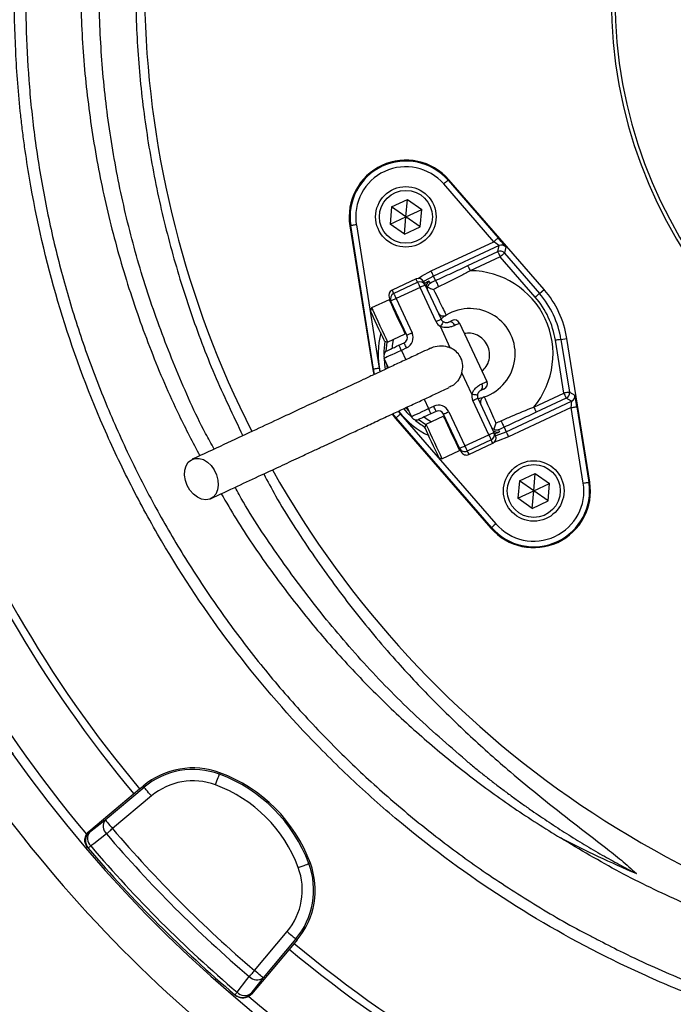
# Model space of a CAD drawing. Header units: millimetres. Extents: x 2125 to 4263, y 2449 to 4685.
# Tile 6 of 19: x 2612 to 2958, y 3217 to 3738. Entities that reach past the tile are written whole.
import ezdxf

# ---------------------------------------------------------------- set-up
doc = ezdxf.new("R2010")
doc.units = ezdxf.units.MM
doc.header["$LTSCALE"] = 2

msp = doc.modelspace()

# ---------------------------------------------------------------- linework, layer by layer
at = {"color": 7, "linetype": 'Continuous', "lineweight": 25}
for p, q in [((2838.81, 3653.16), (2839.17, 3653.47)), ((2838.81, 3653.16), (2865.32, 3622.63)), ((2889.59, 3595.38), (2839.17, 3653.47)), ((2863.05, 3620.66), (2836.55, 3651.19)), ((2808.95, 3639.1), (2817.32, 3643)), ((2816.51, 3633.8), (2817.32, 3643)), ((2817.32, 3643), (2824.89, 3637.7)), ((2808.95, 3639.1), (2808.14, 3629.9)), ((2816.51, 3633.8), (2808.95, 3639.1)), ((2816.51, 3633.8), (2824.89, 3637.7)), ((2824.08, 3628.5), (2824.89, 3637.7)), ((2808.14, 3629.9), (2816.51, 3633.8)), ((2815.71, 3624.6), (2816.51, 3633.8)), ((2824.08, 3628.5), (2816.51, 3633.8)), ((2787.35, 3629.16), (2786.89, 3629.09)), ((2786.89, 3629.09), (2798.97, 3553.13)), ((2799.44, 3553.2), (2787.35, 3629.16)), ((2790.32, 3629.63), (2802.4, 3553.67)), ((2815.71, 3624.6), (2808.14, 3629.9)), ((2815.71, 3624.6), (2824.08, 3628.5)), ((2829.86, 3605.18), (2863.05, 3620.66)), ((2865.78, 3618.62), (2831.13, 3602.46)), ((2849.23, 3608.01), (2865.09, 3615.41)), ((2865.09, 3615.41), (2865.78, 3618.62)), ((2869.31, 3617.87), (2868.63, 3614.66)), ((2866.36, 3612.69), (2850.49, 3605.3)), ((2884.91, 3591.32), (2866.36, 3612.69)), ((2868.63, 3614.66), (2887.18, 3593.29)), ((2821.88, 3600.99), (2809.19, 3595.08)), ((2832.23, 3600.1), (2831.13, 3602.46)), ((2810.04, 3593.27), (2822.73, 3599.18)), ((2823.99, 3596.46), (2811.31, 3590.55)), ((2832.45, 3578.34), (2823.99, 3596.46)), ((2826.71, 3597.73), (2835.17, 3579.61)), ((2887.18, 3593.29), (2889.59, 3595.38)), ((2807.71, 3589.97), (2798.38, 3585.62)), ((2817.04, 3571.15), (2808.59, 3589.28)), ((2811.31, 3590.55), (2819.76, 3572.42)), ((2798.38, 3585.62), (2797.8, 3584.03)), ((2840, 3564.5), (2834.75, 3575.75)), ((2844.95, 3577.55), (2859.32, 3546.73)), ((2806.83, 3567.49), (2816.16, 3571.85)), ((2900.01, 3540.54), (2895.56, 3568.49)), ((2898.52, 3568.96), (2901.68, 3569.46)), ((2898.52, 3568.96), (2902.97, 3541.01)), ((2913.76, 3493.5), (2901.68, 3569.46)), ((2805.23, 3568.08), (2806.83, 3567.49)), ((2812.87, 3565.9), (2815.59, 3567.17)), ((2816.86, 3564.45), (2814.14, 3563.18)), ((2807.4, 3553.97), (2805.07, 3558.95)), ((2799.44, 3553.2), (2798.97, 3553.13)), ((2798.97, 3553.13), (2799.49, 3550.33)), ((2851.39, 3540.08), (2846.14, 3551.33)), ((2854.61, 3537.91), (2863.06, 3519.79)), ((2884.14, 3533.14), (2900.01, 3540.54)), ((2901.27, 3537.82), (2885.41, 3530.43)), ((2904.17, 3536.28), (2901.27, 3537.82)), ((2902.97, 3541.01), (2905.87, 3539.47)), ((2819.44, 3528.14), (2817.12, 3533.12)), ((2828.51, 3532.36), (2831.23, 3533.63)), ((2860.34, 3518.52), (2851.89, 3536.65)), ((2869.52, 3520.13), (2904.17, 3536.28)), ((2903.98, 3532.89), (2870.79, 3517.41)), ((2910.33, 3492.96), (2903.98, 3532.89)), ((2906.94, 3533.36), (2913.29, 3493.43)), ((2809.23, 3529.43), (2811.06, 3527.21)), ((2811.41, 3527.52), (2811.06, 3527.21)), ((2811.06, 3527.21), (2861.48, 3469.12)), ((2861.84, 3469.43), (2811.41, 3527.52)), ((2813.68, 3529.48), (2864.1, 3471.4)), ((2836.45, 3528.35), (2827.11, 3523.99)), ((2832.49, 3530.91), (2829.77, 3529.65)), ((2844.93, 3511.34), (2836.48, 3529.46)), ((2839.2, 3530.73), (2847.65, 3512.6)), ((2827.11, 3523.99), (2826.53, 3522.4)), ((2868.42, 3522.49), (2869.52, 3520.13)), ((2847.65, 3512.6), (2860.34, 3518.52)), ((2861.61, 3515.8), (2848.92, 3509.89)), ((2849.76, 3508.07), (2862.45, 3513.99)), ((2833.97, 3506.45), (2835.57, 3505.87)), ((2835.57, 3505.87), (2844.9, 3510.22)), ((2876.57, 3494.09), (2884.94, 3497.99)), ((2884.13, 3488.79), (2884.94, 3497.99)), ((2884.94, 3497.99), (2892.51, 3492.7)), ((2876.57, 3494.09), (2875.76, 3484.89)), ((2884.13, 3488.79), (2876.57, 3494.09)), ((2884.13, 3488.79), (2892.51, 3492.7)), ((2891.7, 3483.49), (2892.51, 3492.7)), ((2913.29, 3493.43), (2913.76, 3493.5)), ((2875.76, 3484.89), (2884.13, 3488.79)), ((2883.33, 3479.59), (2884.13, 3488.79)), ((2891.7, 3483.49), (2884.13, 3488.79)), ((2883.33, 3479.59), (2875.76, 3484.89)), ((2883.33, 3479.59), (2891.7, 3483.49)), ((2861.84, 3469.43), (2861.48, 3469.12)), ((2718.19, 3339.71), (2717.9, 3338.92)), ((2648.92, 3308.66), (2675.72, 3331.14)), ((2657.5, 3314.75), (2678.08, 3332.02)), ((2675.72, 3331.14), (2677.53, 3332.67)), ((2677.53, 3332.67), (2678.08, 3332.02)), ((2681.93, 3327.43), (2661.35, 3310.16)), ((2648.92, 3308.66), (2649.23, 3308.29)), ((2648.21, 3300.17), (2648.52, 3299.81)), ((2766, 3291.9), (2765.2, 3291.61)), ((2736.45, 3235.06), (2753.71, 3255.64)), ((2758.31, 3251.79), (2741.04, 3231.21)), ((2758.96, 3251.24), (2757.43, 3249.43)), ((2758.96, 3251.24), (2758.31, 3251.79)), ((2757.43, 3249.43), (2734.94, 3222.63)), ((2726.09, 3222.23), (2726.46, 3221.92)), ((2734.58, 3222.94), (2734.94, 3222.63))]:
    msp.add_line(p, q, dxfattribs=at)
at = {"color": 8, "linetype": 'Continuous', "lineweight": 25}
for p, q in [((2814.14, 3563.18), (2816.46, 3558.19)), ((2799.94, 3550.5), (2799.44, 3553.2)), ((2802.4, 3553.67), (2802.73, 3551.83)), ((2806.77, 3553.78), (2806.44, 3556.03)), ((2826.18, 3537.35), (2828.51, 3532.36)), ((2818.08, 3531.06), (2816.55, 3532.78)), ((2811.41, 3527.52), (2809.69, 3529.61)), ((2812.46, 3530.94), (2813.68, 3529.48))]:
    msp.add_line(p, q, dxfattribs=at)
at = {"color": 7, "linetype": 'Continuous', "lineweight": 25, "flags": 128}
for points in [[(2838.81, 3653.16), (2838.76, 3653.11), (2838.63, 3653), (2838.42, 3652.81), (2838.13, 3652.57), (2837.79, 3652.27), (2837.4, 3651.94), (2836.98, 3651.57), (2836.55, 3651.19)], [(2790.32, 3629.63), (2789.74, 3629.54), (2789.19, 3629.45), (2788.69, 3629.37), (2788.24, 3629.3), (2787.87, 3629.24), (2787.59, 3629.2), (2787.42, 3629.17), (2787.35, 3629.16)], [(2865.32, 3622.63), (2865.27, 3622.58), (2865.13, 3622.47), (2864.92, 3622.28), (2864.64, 3622.04), (2864.3, 3621.74), (2863.91, 3621.41), (2863.49, 3621.04), (2863.05, 3620.66)], [(2865.09, 3615.41), (2865.12, 3615.35), (2865.2, 3615.19), (2865.31, 3614.94), (2865.47, 3614.6), (2865.66, 3614.19), (2865.88, 3613.72), (2866.12, 3613.22), (2866.36, 3612.69)], [(2868.63, 3614.66), (2868.58, 3614.62), (2868.44, 3614.5), (2868.23, 3614.32), (2867.95, 3614.07), (2867.61, 3613.78), (2867.22, 3613.44), (2866.8, 3613.07), (2866.36, 3612.69)], [(2831.13, 3602.46), (2831.1, 3602.52), (2831.02, 3602.69), (2830.9, 3602.94), (2830.75, 3603.28), (2830.56, 3603.69), (2830.34, 3604.15), (2830.1, 3604.66), (2829.86, 3605.18)], [(2849.23, 3608.01), (2849.25, 3607.95), (2849.33, 3607.79), (2849.45, 3607.54), (2849.61, 3607.2), (2849.8, 3606.79), (2850.01, 3606.32), (2850.25, 3605.82), (2850.49, 3605.3)], [(2828.82, 3599.79), (2828.86, 3599.7), (2829.04, 3599.32), (2829.36, 3598.62)], [(2832.23, 3600.1), (2832.27, 3600.02), (2832.37, 3599.81), (2832.52, 3599.47), (2832.73, 3599.03), (2832.97, 3598.51), (2833.24, 3597.92), (2833.53, 3597.32), (2833.81, 3596.71)], [(2822.73, 3599.18), (2822.75, 3599.13), (2822.82, 3598.98), (2822.94, 3598.72), (2823.1, 3598.39), (2823.29, 3597.97), (2823.51, 3597.5), (2823.75, 3596.99), (2823.99, 3596.46)], [(2826.71, 3597.73), (2826.66, 3597.71), (2826.51, 3597.63), (2826.25, 3597.52), (2825.92, 3597.36), (2825.5, 3597.17), (2825.03, 3596.95), (2824.52, 3596.71), (2823.99, 3596.46)], [(2825.87, 3599.54), (2825.92, 3599.43), (2826.09, 3599.08), (2826.35, 3598.51), (2826.71, 3597.73)], [(2808.59, 3589.28), (2808.23, 3590.05), (2807.96, 3590.63), (2807.8, 3590.97), (2807.74, 3591.09)], [(2811.31, 3590.55), (2810.78, 3590.3), (2810.27, 3590.06), (2809.8, 3589.84), (2809.38, 3589.65), (2809.05, 3589.49), (2808.79, 3589.38), (2808.64, 3589.3), (2808.59, 3589.28)], [(2810.04, 3593.27), (2810.06, 3593.21), (2810.13, 3593.06), (2810.25, 3592.81), (2810.41, 3592.47), (2810.6, 3592.06), (2810.82, 3591.59), (2811.06, 3591.08), (2811.31, 3590.55)], [(2887.18, 3593.29), (2887.13, 3593.25), (2886.99, 3593.13), (2886.78, 3592.95), (2886.5, 3592.7), (2886.16, 3592.41), (2885.77, 3592.07), (2885.35, 3591.7), (2884.91, 3591.32)], [(2805.23, 3568.08), (2805.18, 3568.2), (2804.84, 3568.92), (2804.24, 3570.21), (2803.41, 3571.98), (2802.44, 3574.08), (2801.38, 3576.33), (2800.34, 3578.57), (2799.4, 3580.6), (2798.62, 3582.26), (2798.08, 3583.42), (2797.82, 3583.98), (2797.8, 3584.03)], [(2798.38, 3585.62), (2798.51, 3585.32), (2798.96, 3584.38), (2799.67, 3582.85), (2800.6, 3580.86), (2801.67, 3578.55), (2802.82, 3576.09), (2803.95, 3573.67), (2804.98, 3571.46), (2805.84, 3569.62), (2806.45, 3568.31), (2806.78, 3567.6), (2806.83, 3567.49)], [(2835.17, 3579.61), (2835.11, 3579.58), (2834.96, 3579.51), (2834.71, 3579.39), (2834.37, 3579.23), (2833.96, 3579.04), (2833.49, 3578.82), (2832.98, 3578.58), (2832.45, 3578.34)], [(2839.15, 3578.15), (2839.56, 3578.34), (2839.92, 3578.51), (2840.23, 3578.66), (2840.49, 3578.78), (2840.7, 3578.88), (2840.85, 3578.94), (2840.94, 3578.99), (2840.96, 3579)], [(2836.32, 3578.31), (2836.29, 3578.26), (2836.2, 3578.12), (2836.06, 3577.88), (2835.86, 3577.56), (2835.62, 3577.18), (2835.35, 3576.73), (2835.06, 3576.25), (2834.75, 3575.75)], [(2844.95, 3577.55), (2844.91, 3577.53), (2844.78, 3577.47), (2844.57, 3577.37), (2844.28, 3577.23), (2843.91, 3577.06), (2843.46, 3576.85), (2842.95, 3576.61), (2842.36, 3576.34)], [(2819.76, 3572.42), (2819.23, 3572.17), (2818.72, 3571.94), (2818.25, 3571.72), (2817.84, 3571.52), (2817.5, 3571.37), (2817.25, 3571.25), (2817.09, 3571.18), (2817.04, 3571.15)], [(2898.52, 3568.96), (2898.46, 3568.95), (2898.28, 3568.92), (2898.01, 3568.88), (2897.64, 3568.82), (2897.19, 3568.75), (2896.68, 3568.67), (2896.13, 3568.58), (2895.56, 3568.49)], [(2814.14, 3563.18), (2812.37, 3562.35), (2810.67, 3561.56), (2809.1, 3560.83), (2807.73, 3560.19), (2806.6, 3559.67), (2805.76, 3559.27), (2805.25, 3559.03), (2805.07, 3558.95)], [(2806.53, 3562.94), (2806.65, 3563), (2807.01, 3563.17), (2807.59, 3563.44), (2808.38, 3563.81), (2809.34, 3564.25), (2810.44, 3564.77), (2811.63, 3565.32), (2812.87, 3565.9)], [(2814.14, 3563.18), (2813.89, 3563.71), (2813.65, 3564.22), (2813.43, 3564.69), (2813.24, 3565.1), (2813.08, 3565.44), (2812.97, 3565.69), (2812.89, 3565.85), (2812.87, 3565.9)], [(2816.86, 3564.45), (2816.61, 3564.98), (2816.37, 3565.49), (2816.15, 3565.96), (2815.96, 3566.37), (2815.8, 3566.71), (2815.68, 3566.96), (2815.61, 3567.11), (2815.59, 3567.17)], [(2802.4, 3553.67), (2801.83, 3553.58), (2801.28, 3553.49), (2800.77, 3553.41), (2800.32, 3553.34), (2799.95, 3553.28), (2799.68, 3553.24), (2799.5, 3553.21), (2799.44, 3553.2)], [(2857.87, 3542.75), (2857.84, 3542.73), (2857.75, 3542.69), (2857.6, 3542.62), (2857.4, 3542.53), (2857.14, 3542.41), (2856.83, 3542.26), (2856.47, 3542.09), (2856.06, 3541.9)], [(2856.73, 3545.53), (2857.31, 3545.8), (2857.83, 3546.04), (2858.28, 3546.25), (2858.65, 3546.42), (2858.94, 3546.56), (2859.15, 3546.65), (2859.28, 3546.71), (2859.32, 3546.73)], [(2851.39, 3540.08), (2851.97, 3539.99), (2852.53, 3539.9), (2853.04, 3539.83), (2853.49, 3539.76), (2853.86, 3539.7), (2854.13, 3539.66), (2854.3, 3539.64), (2854.36, 3539.63)], [(2851.89, 3536.65), (2852.42, 3536.89), (2852.93, 3537.13), (2853.4, 3537.35), (2853.81, 3537.54), (2854.15, 3537.7), (2854.4, 3537.82), (2854.55, 3537.89), (2854.61, 3537.91)], [(2902.97, 3541.01), (2902.9, 3541), (2902.73, 3540.98), (2902.45, 3540.93), (2902.08, 3540.87), (2901.64, 3540.8), (2901.13, 3540.72), (2900.58, 3540.63), (2900.01, 3540.54)], [(2900.01, 3540.54), (2900.25, 3540.02), (2900.49, 3539.51), (2900.7, 3539.05), (2900.89, 3538.64), (2901.05, 3538.3), (2901.17, 3538.04), (2901.25, 3537.88), (2901.27, 3537.82)], [(2819.44, 3528.14), (2819.62, 3528.22), (2820.13, 3528.46), (2820.97, 3528.85), (2822.1, 3529.38), (2823.47, 3530.02), (2825.04, 3530.75), (2826.74, 3531.54), (2828.51, 3532.36)], [(2829.77, 3529.65), (2829.75, 3529.7), (2829.68, 3529.85), (2829.56, 3530.1), (2829.4, 3530.44), (2829.21, 3530.85), (2828.99, 3531.32), (2828.75, 3531.83), (2828.51, 3532.36)], [(2832.49, 3530.91), (2832.47, 3530.97), (2832.4, 3531.12), (2832.28, 3531.37), (2832.12, 3531.71), (2831.93, 3532.12), (2831.71, 3532.59), (2831.47, 3533.1), (2831.23, 3533.63)], [(2884.14, 3533.14), (2884.38, 3532.62), (2884.62, 3532.11), (2884.84, 3531.65), (2885.03, 3531.24), (2885.19, 3530.9), (2885.3, 3530.65), (2885.38, 3530.49), (2885.41, 3530.43)], [(2903.98, 3532.89), (2904.55, 3532.98), (2905.1, 3533.06), (2905.61, 3533.15), (2906.06, 3533.22), (2906.43, 3533.28), (2906.7, 3533.32), (2906.88, 3533.35), (2906.94, 3533.36)], [(2813.68, 3529.48), (2813.24, 3529.1), (2812.82, 3528.74), (2812.43, 3528.4), (2812.09, 3528.1), (2811.81, 3527.86), (2811.6, 3527.68), (2811.46, 3527.56), (2811.41, 3527.52)], [(2829.77, 3529.65), (2828.54, 3529.07), (2827.35, 3528.51), (2826.25, 3528), (2825.29, 3527.55), (2824.5, 3527.19), (2823.91, 3526.91), (2823.55, 3526.74), (2823.43, 3526.69)], [(2836.48, 3529.46), (2836.53, 3529.49), (2836.69, 3529.56), (2836.94, 3529.68), (2837.28, 3529.83), (2837.69, 3530.03), (2838.16, 3530.25), (2838.67, 3530.48), (2839.2, 3530.73)], [(2833.97, 3506.45), (2833.91, 3506.57), (2833.58, 3507.29), (2832.98, 3508.58), (2832.15, 3510.35), (2831.17, 3512.45), (2830.12, 3514.7), (2829.08, 3516.94), (2828.13, 3518.97), (2827.36, 3520.63), (2826.82, 3521.79), (2826.56, 3522.35), (2826.53, 3522.4)], [(2827.11, 3523.99), (2827.25, 3523.7), (2827.69, 3522.75), (2828.4, 3521.22), (2829.33, 3519.23), (2830.41, 3516.92), (2831.56, 3514.46), (2832.69, 3512.04), (2833.72, 3509.83), (2834.57, 3508), (2835.19, 3506.68), (2835.52, 3505.97), (2835.57, 3505.87)], [(2866.84, 3525.88), (2867.12, 3525.28), (2867.4, 3524.67), (2867.67, 3524.09), (2867.92, 3523.56), (2868.13, 3523.12), (2868.28, 3522.79), (2868.38, 3522.57), (2868.42, 3522.49)], [(2860.34, 3518.52), (2860.87, 3518.77), (2861.38, 3519.01), (2861.85, 3519.23), (2862.26, 3519.42), (2862.6, 3519.58), (2862.85, 3519.69), (2863.01, 3519.76), (2863.06, 3519.79)], [(2860.34, 3518.52), (2860.59, 3517.99), (2860.82, 3517.48), (2861.04, 3517.01), (2861.24, 3516.6), (2861.39, 3516.26), (2861.51, 3516.01), (2861.58, 3515.85), (2861.61, 3515.8)], [(2863.06, 3519.79), (2863.42, 3519.01), (2863.69, 3518.44), (2863.85, 3518.09), (2863.9, 3517.98)], [(2865.44, 3521.24), (2865.49, 3521.15), (2865.67, 3520.77), (2865.99, 3520.08)], [(2869.52, 3520.13), (2869.55, 3520.07), (2869.62, 3519.91), (2869.74, 3519.65), (2869.9, 3519.31), (2870.09, 3518.9), (2870.31, 3518.44), (2870.54, 3517.93), (2870.79, 3517.41)], [(2844.93, 3511.34), (2844.98, 3511.36), (2845.14, 3511.43), (2845.39, 3511.55), (2845.73, 3511.71), (2846.14, 3511.9), (2846.61, 3512.12), (2847.12, 3512.36), (2847.65, 3512.6)], [(2845.78, 3509.52), (2845.72, 3509.64), (2845.56, 3509.99), (2845.29, 3510.56), (2844.93, 3511.34)], [(2847.65, 3512.6), (2847.9, 3512.07), (2848.14, 3511.56), (2848.36, 3511.09), (2848.55, 3510.68), (2848.71, 3510.34), (2848.82, 3510.09), (2848.89, 3509.94), (2848.92, 3509.89)], [(2700.9, 3491.62), (2699.92, 3494.32), (2699.48, 3497.07), (2699.6, 3499.7), (2700.27, 3502.04), (2701.45, 3503.94), (2703.06, 3505.29), (2705.01, 3506), (2707.17, 3506.02), (2709.41, 3505.36), (2711.58, 3504.06), (2713.55, 3502.19), (2715.2, 3499.88), (2716.42, 3497.26), (2717.13, 3494.51), (2717.29, 3491.8), (2716.9, 3489.3), (2715.97, 3487.16), (2714.56, 3485.52), (2712.76, 3484.49), (2710.69, 3484.12), (2708.47, 3484.44), (2706.25, 3485.43), (2704.16, 3487.03), (2702.34, 3489.13), (2700.9, 3491.62)], [(2910.33, 3492.96), (2910.9, 3493.05), (2911.45, 3493.14), (2911.96, 3493.22), (2912.41, 3493.29), (2912.78, 3493.35), (2913.05, 3493.39), (2913.23, 3493.42), (2913.29, 3493.43)], [(2864.1, 3471.4), (2863.66, 3471.02), (2863.24, 3470.66), (2862.85, 3470.32), (2862.51, 3470.02), (2862.23, 3469.78), (2862.02, 3469.59), (2861.89, 3469.48), (2861.84, 3469.43)], [(2715.81, 3333.3), (2716.21, 3334.37), (2716.59, 3335.4), (2716.95, 3336.36), (2717.26, 3337.2), (2717.52, 3337.9), (2717.72, 3338.43), (2717.84, 3338.78), (2717.9, 3338.92)], [(2681.93, 3327.43), (2681.19, 3328.3), (2680.49, 3329.15), (2679.83, 3329.93), (2679.25, 3330.62), (2678.77, 3331.19), (2678.41, 3331.63), (2678.17, 3331.91), (2678.08, 3332.02)], [(2649.23, 3308.29), (2653.27, 3311.45), (2657.5, 3314.75)], [(2657.5, 3314.75), (2657.59, 3314.64), (2657.83, 3314.36), (2658.19, 3313.93), (2658.67, 3313.35), (2659.25, 3312.66), (2659.91, 3311.88), (2660.62, 3311.04), (2661.35, 3310.16)], [(2658.13, 3307.41), (2658.46, 3307.69), (2658.82, 3308), (2659.2, 3308.32), (2659.61, 3308.67), (2660.03, 3309.03), (2660.46, 3309.4), (2660.91, 3309.78), (2661.35, 3310.16)], [(2658.13, 3307.41), (2651.43, 3302.18), (2649.85, 3300.95)], [(2648.52, 3299.81), (2648.54, 3299.82), (2648.6, 3299.88), (2648.71, 3299.97), (2648.86, 3300.1), (2649.06, 3300.27), (2649.29, 3300.46), (2649.55, 3300.69), (2649.85, 3300.95)], [(2759.58, 3289.52), (2760.66, 3289.92), (2761.69, 3290.31), (2762.65, 3290.66), (2763.49, 3290.97), (2764.19, 3291.23), (2764.72, 3291.43), (2765.06, 3291.56), (2765.2, 3291.61)], [(2753.71, 3255.64), (2754.59, 3254.91), (2755.44, 3254.2), (2756.22, 3253.54), (2756.91, 3252.96), (2757.48, 3252.48), (2757.91, 3252.12), (2758.19, 3251.88), (2758.31, 3251.79)], [(2733.69, 3231.84), (2733.98, 3232.17), (2734.28, 3232.53), (2734.61, 3232.91), (2734.96, 3233.32), (2735.32, 3233.74), (2735.69, 3234.17), (2736.07, 3234.62), (2736.45, 3235.06)], [(2741.04, 3231.21), (2740.93, 3231.31), (2740.65, 3231.54), (2740.21, 3231.91), (2739.64, 3232.39), (2738.95, 3232.96), (2738.17, 3233.62), (2737.33, 3234.33), (2736.45, 3235.06)], [(2727.23, 3223.57), (2732.46, 3230.26), (2733.69, 3231.84)], [(2741.04, 3231.21), (2737.74, 3226.99), (2734.58, 3222.94)], [(2726.09, 3222.23), (2726.11, 3222.25), (2726.17, 3222.32), (2726.26, 3222.43), (2726.39, 3222.58), (2726.55, 3222.77), (2726.75, 3223), (2726.98, 3223.27), (2727.23, 3223.57)]]:
    msp.add_lwpolyline(points, dxfattribs=at)
at = {"color": 8, "linetype": 'Continuous', "lineweight": 25, "flags": 128}
for points in [[(2823, 3601.27), (2824.72, 3602.4), (2829.86, 3605.18)], [(2822.73, 3599.18), (2822.36, 3599.96), (2822.1, 3600.53), (2821.94, 3600.88), (2821.88, 3600.99)], [(2831.13, 3602.46), (2826.12, 3599.73), (2825.86, 3599.57)], [(2809.19, 3595.08), (2809.25, 3594.96), (2809.41, 3594.62), (2809.67, 3594.05), (2810.04, 3593.27)], [(2816.16, 3571.85), (2816.11, 3571.95), (2815.79, 3572.66), (2815.17, 3573.98), (2814.32, 3575.81), (2813.29, 3578.02), (2812.16, 3580.44), (2811.01, 3582.9), (2809.93, 3585.21), (2809, 3587.21), (2808.29, 3588.73), (2807.85, 3589.68), (2807.71, 3589.97)], [(2809.83, 3568.89), (2809.34, 3565.57), (2809.22, 3564.2)], [(2806.15, 3562.73), (2806.57, 3567.57), (2806.57, 3567.59)], [(2804.94, 3559.28), (2805.24, 3555.76), (2805.62, 3553.21)], [(2815.42, 3532.23), (2817.1, 3530.32), (2819.61, 3527.83)], [(2826.13, 3527.95), (2827.26, 3527.16), (2830.11, 3525.39)], [(2844.9, 3510.22), (2844.85, 3510.33), (2844.52, 3511.03), (2843.91, 3512.35), (2843.05, 3514.18), (2842.02, 3516.39), (2840.89, 3518.81), (2839.75, 3521.27), (2838.67, 3523.59), (2837.74, 3525.58), (2837.03, 3527.1), (2836.59, 3528.05), (2836.45, 3528.35)], [(2827.02, 3523.74), (2827.01, 3523.74), (2823.02, 3526.53)], [(2870.79, 3517.41), (2865.35, 3515.26), (2863.38, 3514.67)], [(2863.91, 3517.95), (2864.21, 3518.05), (2869.52, 3520.13)], [(2862.45, 3513.99), (2862.4, 3514.11), (2862.24, 3514.45), (2861.97, 3515.02), (2861.61, 3515.8)], [(2848.92, 3509.89), (2849.28, 3509.11), (2849.55, 3508.54), (2849.71, 3508.19), (2849.76, 3508.07)]]:
    msp.add_lwpolyline(points, dxfattribs=at)
at = {"color": 7, "linetype": 'Continuous', "lineweight": 25}
for centre, radius in [((2816.51, 3633.8), 16), ((2816.51, 3633.8), 14), ((2884.13, 3488.79), 16), ((2884.13, 3488.79), 14)]:
    msp.add_circle(centre, radius, dxfattribs=at)
for centre, radius, start, end in [((3175.08, 3748.8), 800, 161.45109, 245.04654), ((3204.24, 3757.99), 526, 156.6871, 206.8749), ((3175.08, 3748.8), 250, 180, 260.7931), ((3175.08, 3748.8), 248, 180, 260.7182), ((3175.08, 3748.8), 693, 181.57108, 267.02226), ((2816.51, 3633.8), 30, 40.962, 189.038), ((2816.51, 3633.8), 29.53, 40.962, 189.038), ((2816.51, 3633.8), 26.53, 40.962, 189.038), ((2866.36, 3612.69), 3, 40.9761, 114.9858), ((2867.04, 3615.9), 3, 40.9765, 114.9854), ((2850.32, 3561.3), 44, 320.2218, 89.7782), ((2823.15, 3598.28), 3, 25, 115), ((2850.32, 3561.3), 42.81, 115, 119.3213), ((2810.46, 3592.36), 3, 115, 205), ((2823.99, 3596.46), 3, 25, 115), ((2830.28, 3597.17), 3, 167.19, 204.9974), ((2850.32, 3561.3), 39.08, 115, 119.3213), ((2850.32, 3561.3), 52, 9.038, 40.962), ((2807.92, 3589.52), 0.5, 25, 115), ((2811.31, 3590.55), 3, 115, 205), ((2850.32, 3561.3), 45.81, 9.038, 40.962), ((2850.32, 3561.3), 48.8, 9.038, 40.962), ((2850.32, 3561.3), 24, 288.6206, 121.3794), ((2836.26, 3584.35), 3, 205, 301.3794), ((2837.88, 3580.87), 3, 205, 238.5573), ((2842.23, 3576.28), 3, 25, 115), ((2837.88, 3580.87), 6, 205, 238.5573), ((2839.8, 3575.55), 2.68, 17.128, 103.9475), ((2814.32, 3569.88), 3, 295, 25), ((2815.95, 3572.3), 0.5, 295, 25), ((2814.32, 3569.88), 6, 295, 25), ((2807.79, 3560.22), 3, 115, 205), ((2854.48, 3544.07), 2.68, 306.0535, 32.8716), ((2856.6, 3545.47), 3, 295, 25), ((2857.32, 3539.18), 6, 171.4427, 205), ((2857.32, 3539.18), 3, 171.4427, 205), ((2858.94, 3535.71), 3, 108.6206, 205), ((2900, 3540.54), 3, 295.0146, 9.024), ((2902.9, 3539), 3, 295.0151, 9.0225), ((2833.76, 3528.19), 6, 25, 115), ((2822.16, 3529.41), 3, 205, 295), ((2833.76, 3528.19), 3, 25, 115), ((2836.66, 3527.89), 0.5, 25, 115), ((3175.08, 3748.8), 655, 200.09164, 219.90836), ((3175.08, 3748.8), 651, 200.0922, 219.9078), ((2850.32, 3561.3), 39.08, 290.6787, 295), ((2850.32, 3561.3), 42.81, 290.6787, 295), ((2860.34, 3518.52), 3, 295, 25), ((2861.18, 3516.71), 3, 295, 25), ((3175.08, 3748.8), 688, 200.05764, 219.93679), ((2847.65, 3512.6), 3, 205, 295), ((2844.69, 3510.67), 0.5, 295, 25), ((2848.5, 3510.79), 3, 205, 295), ((3204.24, 3757.99), 526, 209.3832, 262.3487), ((2884.13, 3488.79), 30, 220.962, 9.038), ((2884.13, 3488.79), 29.53, 220.962, 9.038), ((2884.13, 3488.79), 26.53, 220.962, 9.038), ((3175.08, 3748.8), 715, 203.55992, 237.34415), ((2703.92, 3301.22), 41.05, 69.6514, 130), ((2703.92, 3301.22), 40.2, 69.6514, 130), ((2690.01, 3263.72), 81.05, 20.3486, 69.6514), ((2703.92, 3301.22), 34.21, 69.6514, 130), ((2690.01, 3263.72), 80.2, 20.3486, 69.6514), ((2690.01, 3263.72), 74.21, 20.3486, 69.6514), ((2661.92, 3311.43), 5.53, 143.1025, 226.664), ((2653.08, 3303.7), 6, 129.9833, 220.435), ((2653.65, 3304.97), 5.53, 143.0966, 226.6441), ((3175.08, 3748.8), 675.51, 220.49145, 229.50855), ((3175.08, 3748.8), 679.76, 220.49145, 229.50855), ((3175.08, 3748.8), 692, 220.45336, 229.54664), ((3175.08, 3748.8), 690.24, 220.45336, 229.54664), ((2727.51, 3277.63), 34.21, 320, 20.3486), ((2727.51, 3277.63), 40.2, 320, 20.3486), ((2727.51, 3277.63), 41.05, 320, 20.3486), ((3175.08, 3748.8), 655, 230.09164, 249.90836), ((3175.08, 3748.8), 651, 230.0922, 249.9078), ((2737.72, 3235.64), 5.53, 223.336, 306.8975), ((2729.98, 3226.79), 6, 229.565, 320.0167), ((2731.26, 3227.37), 5.53, 223.3559, 306.9034), ((3175.08, 3748.8), 688, 230.06217, 249.93742)]:
    msp.add_arc(centre, radius, start, end, dxfattribs=at)
at = {"color": 8, "linetype": 'Continuous', "lineweight": 25}
for centre, radius, start, end in [((2830.28, 3597.17), 3, 119.1857, 167.1853), ((2850.32, 3561.3), 48.42, 166.6955, 191.1625), ((2850.32, 3561.3), 45.42, 171.4932, 180.3565), ((2850.32, 3561.3), 48.42, 218.8414, 243.3045), ((2850.32, 3561.3), 45.42, 229.6435, 238.5068), ((2864.93, 3522.88), 3, 228.282, 290.818)]:
    msp.add_arc(centre, radius, start, end, dxfattribs=at)
at = {"color": 7, "linetype": 'Continuous', "lineweight": 25}
for centre, major_axis, ratio, start_param, end_param in [((2862.95, 3620.61), (2.82, -1.99), 0.027351, 0.001793, 1.555136), ((2865.22, 3622.58), (-4.09, 4.71), 0.016782, 3.154244, 4.707588), ((2906.84, 3533.31), (-0.98, 6.16), 0.016782, 4.71719, 6.270533), ((2903.88, 3532.84), (0.29, 3.44), 0.027351, 4.728049, 6.281392), ((3204.24, 3950.77), (0, 719.45), 0.963433, 2.684346, 2.747955)]:
    msp.add_ellipse(centre, major_axis=major_axis, ratio=ratio, start_param=start_param, end_param=end_param, dxfattribs=at)
for points, knots in [([(3105.37, 4670.08), (3093.57, 4667.79), (3065.98, 4662.42), (3023.12, 4651.47), (2977.01, 4637.09), (2931.75, 4620.2), (2887.48, 4600.91), (2844.31, 4579.24), (2805.91, 4557.28), (2772.06, 4535.68), (2739.52, 4512.99), (2705.27, 4486.55), (2669.84, 4455.92), (2638.99, 4426.11), (2612.34, 4397.72), (2586.99, 4368.39), (2560.77, 4334.9), (2534.27, 4296.94), (2510.19, 4258), (2488.56, 4218.25), (2469.36, 4177.84), (2453.87, 4139.9), (2441.52, 4104.82), (2430.78, 4069.61), (2420.95, 4030.63), (2412.64, 3987.87), (2406.76, 3945.03), (2403.27, 3902.28), (2402.15, 3859.73), (2403.39, 3817.5), (2406.97, 3775.7), (2412.82, 3734.48), (2420.79, 3694.26), (2430.83, 3655.15), (2442.85, 3617.28), (2456.94, 3580.11), (2473.06, 3543.79), (2491.16, 3508.41), (2510.93, 3474.5), (2532.3, 3442.15), (2555, 3411.32), (2579.49, 3381.49), (2597.46, 3360.85), (2607.86, 3350.65), (2608.91, 3349.61)], [0, 0, 0, 0, 0.020864, 0.048794, 0.076746, 0.104678, 0.132606, 0.160555, 0.188483, 0.209366, 0.23025, 0.257334, 0.284438, 0.311521, 0.33177, 0.352019, 0.37879, 0.405581, 0.432351, 0.458221, 0.484111, 0.50998, 0.529324, 0.548667, 0.57386, 0.599073, 0.624266, 0.648878, 0.673508, 0.698118, 0.722194, 0.746288, 0.770364, 0.793344, 0.816342, 0.839323, 0.862302, 0.885299, 0.908278, 0.930416, 0.95257, 0.974713, 0.997426, 1, 1, 1, 1]), ([(3105.51, 4669.31), (3093.71, 4667.01), (3066.12, 4661.65), (3023.26, 4650.69), (2977.15, 4636.31), (2931.9, 4619.41), (2887.63, 4600.11), (2844.47, 4578.44), (2806.07, 4556.46), (2772.23, 4534.85), (2739.71, 4512.15), (2705.5, 4485.72), (2670.11, 4455.1), (2639.3, 4425.31), (2612.69, 4396.94), (2587.38, 4367.63), (2561.2, 4334.16), (2534.74, 4296.22), (2510.71, 4257.32), (2489.11, 4217.6), (2469.95, 4177.22), (2454.48, 4139.32), (2442.17, 4104.27), (2431.45, 4069.09), (2421.65, 4030.15), (2413.37, 3987.42), (2407.5, 3944.63), (2404.04, 3901.92), (2402.94, 3859.42), (2404.19, 3817.24), (2407.78, 3775.5), (2413.64, 3734.33), (2421.62, 3694.15), (2431.66, 3655.1), (2443.69, 3617.26), (2457.78, 3580.14), (2473.9, 3543.86), (2491.99, 3508.53), (2511.75, 3474.68), (2533.07, 3442.39), (2555.79, 3411.69), (2579.86, 3381.91), (2597.19, 3363.16), (2605.89, 3353.75)], [0, 0, 0, 0, 0.020946, 0.048987, 0.077049, 0.10509, 0.133129, 0.161188, 0.189226, 0.210192, 0.231158, 0.258322, 0.285506, 0.31267, 0.332979, 0.353288, 0.380137, 0.407006, 0.433854, 0.459799, 0.485763, 0.511707, 0.531106, 0.550504, 0.575771, 0.601057, 0.626324, 0.651005, 0.675705, 0.700385, 0.724526, 0.748685, 0.772827, 0.795873, 0.818937, 0.841984, 0.86503, 0.888093, 0.911139, 0.933312, 0.955501, 0.977679, 1, 1, 1, 1]), ([(3053.08, 3195.94), (3031.06, 3200.82), (3009.47, 3206.98), (2977.71, 3218.11), (2967.23, 3222.14), (2951.67, 3228.66), (2946.52, 3230.92), (2936.25, 3235.58), (2931.16, 3237.99), (2905.96, 3250.38), (2886.56, 3261.39), (2849.22, 3285.59), (2831.3, 3298.77), (2805.52, 3320.17), (2797.12, 3327.58), (2784.79, 3339.11), (2780.73, 3343.03), (2772.75, 3350.97), (2768.83, 3354.98), (2749.55, 3375.31), (2735.21, 3392.36), (2708.62, 3428.01), (2696.38, 3446.62), (2682.41, 3470.85), (2679.68, 3475.75), (2674.37, 3485.64), (2671.77, 3490.64), (2664.22, 3505.77), (2659.5, 3515.95), (2646.32, 3546.8), (2638.8, 3567.75), (2626.25, 3610.42), (2621.22, 3632.14), (2616.54, 3659.78), (2615.68, 3665.33), (2614.52, 3673.69), (2614.15, 3676.49), (2613.46, 3682.08), (2613.14, 3684.88), (2611.62, 3698.87), (2610.74, 3710.07), (2609.1, 3743.69), (2609.34, 3766.14), (2611.32, 3794.24), (2611.8, 3799.86), (2612.93, 3811.05), (2613.57, 3816.62), (2615.75, 3833.28), (2617.53, 3844.31), (2623.83, 3877.15), (2629.3, 3898.73), (2639.43, 3930.63), (2643.13, 3941.18), (2649.17, 3956.89), (2651.26, 3962.11), (2655.61, 3972.5), (2657.87, 3977.67), (2669.52, 4003.31), (2680.03, 4023.2), (2691.74, 4042.48)], [0, 0, 0, 0, 0.0625, 0.0625, 0.09375, 0.09375, 0.109375, 0.109375, 0.125, 0.125, 0.1875, 0.1875, 0.25, 0.25, 0.28125, 0.28125, 0.296875, 0.296875, 0.3125, 0.3125, 0.375, 0.375, 0.4375, 0.4375, 0.453125, 0.453125, 0.46875, 0.46875, 0.5, 0.5, 0.5625, 0.5625, 0.625, 0.625, 0.640625, 0.640625, 0.648437, 0.648437, 0.65625, 0.65625, 0.6875, 0.6875, 0.75, 0.75, 0.765625, 0.765625, 0.78125, 0.78125, 0.8125, 0.8125, 0.875, 0.875, 0.90625, 0.90625, 0.921875, 0.921875, 0.9375, 0.9375, 1, 1, 1, 1]), ([(2696.85, 4039.38), (2693.47, 4033.68), (2686.7, 4022.27), (2677.32, 4004.7), (2668.5, 3986.8), (2658.99, 3965.57), (2649.23, 3940.89), (2639.75, 3912.63), (2631.71, 3883.65), (2625.2, 3854.01), (2620.27, 3823.8), (2617.06, 3793.89), (2615.47, 3764.4), (2615.41, 3735.28), (2616.88, 3706.09), (2619.94, 3676.34), (2624.69, 3646.21), (2631.23, 3615.83), (2639.51, 3585.56), (2649.59, 3555.52), (2661.47, 3525.83), (2674.9, 3497.13), (2689.78, 3469.5), (2706, 3442.99), (2723.83, 3417.17), (2743.28, 3392.16), (2764.32, 3368.07), (2786.48, 3345.43), (2809.67, 3324.28), (2833.76, 3304.64), (2859.12, 3286.15), (2885.82, 3269.11), (2905.94, 3257.31), (2917.3, 3251.76), (2919.07, 3250.89)], [0, 0, 0, 0, 0.021642, 0.043284, 0.065035, 0.086787, 0.11921, 0.151655, 0.184077, 0.217365, 0.250679, 0.283967, 0.31553, 0.347092, 0.379001, 0.410909, 0.444709, 0.478535, 0.512336, 0.547119, 0.58193, 0.616713, 0.650512, 0.684338, 0.718137, 0.752918, 0.787726, 0.822507, 0.856312, 0.890142, 0.923947, 0.958735, 0.993552, 1, 1, 1, 1]), ([(2692.86, 3980.71), (2689.51, 3973.31), (2681.46, 3955.49), (2671.03, 3926.4), (2660.96, 3892.59), (2653.06, 3857.01), (2647.51, 3819.77), (2644.57, 3782.21), (2644.26, 3744.59), (2646.59, 3707.26), (2651.55, 3670.34), (2659.02, 3633.94), (2668.96, 3598.04), (2681.4, 3562.94), (2694.27, 3532.66), (2703.8, 3514.54), (2707.55, 3507.41)], [0, 0, 0, 0, 0.049519, 0.119096, 0.188479, 0.26507, 0.341929, 0.418881, 0.495743, 0.572336, 0.647905, 0.72373, 0.799637, 0.875454, 0.951017, 1, 1, 1, 1]), ([(2715.15, 3510.95), (2713.62, 3513.7), (2706.13, 3527.2), (2694.95, 3552.55), (2681.79, 3586.85), (2671.23, 3622.01), (2663.12, 3657.77), (2657.53, 3693.97), (2654.5, 3730.46), (2654.01, 3767.06), (2656.1, 3803.61), (2660.73, 3839.94), (2667.89, 3875.89), (2677.6, 3911.26), (2688.98, 3944.39), (2698.26, 3965.23), (2702.55, 3974.86)], [0, 0, 0, 0, 0.019508, 0.095754, 0.171998, 0.248244, 0.324488, 0.400734, 0.476978, 0.553224, 0.629468, 0.705714, 0.781958, 0.858204, 0.934448, 1, 1, 1, 1]), ([(2717.31, 3967.98), (2712.85, 3957.14), (2703.85, 3935.31), (2693.16, 3901.39), (2684.6, 3866.65), (2678.44, 3831.33), (2674.63, 3795.64), (2673.2, 3759.81), (2674.19, 3724.02), (2677.65, 3688.37), (2683.5, 3652.98), (2691.7, 3618.01), (2702.22, 3583.72), (2714.84, 3550.21), (2725.14, 3528.73), (2730.28, 3518.01)], [0, 0, 0, 0, 0.075598, 0.152409, 0.229292, 0.306438, 0.383673, 0.46082, 0.537704, 0.61464, 0.691838, 0.769125, 0.846324, 0.923262, 1, 1, 1, 1]), ([(2832.23, 3600.1), (2835.06, 3601.42), (2840.73, 3604.06), (2846.39, 3606.69), (2849.23, 3608.01)], [0, 0, 0, 0, 0.499965, 1, 1, 1, 1]), ([(2850.49, 3605.3), (2848.74, 3604.33), (2843.25, 3601.33), (2837.63, 3598.58), (2833.81, 3596.71)], [0, 0, 0, 0, 0.319681, 1, 1, 1, 1]), ([(2826.75, 3598.66), (2826.73, 3598.65), (2826.6, 3598.57), (2826.43, 3598.45), (2826.27, 3598.35)], [0, 0, 0, 0, 0.1438071, 1, 1, 1, 1]), ([(2828.11, 3594.74), (2828.11, 3594.74), (2827.98, 3595.01), (2827.79, 3595.59), (2827.87, 3596.28), (2827.92, 3596.64)], [0, 0, 0, 0, 0.005329, 0.483495, 1, 1, 1, 1]), ([(2829.36, 3598.62), (2829.35, 3598.62), (2829.21, 3598.54), (2828.73, 3598.2), (2828.19, 3597.55), (2827.99, 3596.87), (2827.92, 3596.64)], [0, 0, 0, 0, 0.004859, 0.214106, 0.733553, 1, 1, 1, 1]), ([(2827.92, 3596.64), (2828.26, 3596.49), (2828.93, 3596.21), (2830.08, 3595.76), (2830.83, 3595.49), (2831.18, 3595.37), (2831.19, 3595.37)], [0, 0, 0, 0, 0.347348, 0.692593, 0.995422, 1, 1, 1, 1]), ([(2831.19, 3595.37), (2832.05, 3593.58), (2833.84, 3589.87), (2836, 3585.46), (2837.53, 3582.37), (2837.73, 3581.98), (2837.83, 3581.79)], [0, 0, 0, 0, 0.237859, 0.492397, 0.74613, 1, 1, 1, 1]), ([(2837.83, 3581.79), (2837.8, 3581.77), (2837.75, 3581.74), (2837.21, 3581.4), (2836.27, 3580.78), (2835.45, 3580.12), (2835.07, 3579.81)], [0, 0, 0, 0, 0.1950567, 0.4817546, 0.7629107, 1, 1, 1, 1]), ([(2842.36, 3576.34), (2842.2, 3576.27), (2841.54, 3575.97), (2840.08, 3575.48), (2837.81, 3575.15), (2835.92, 3575.33), (2834.95, 3575.68), (2834.75, 3575.75)], [0, 0, 0, 0, 0.08499, 0.354799, 0.637811, 0.928511, 1, 1, 1, 1]), ([(2836.32, 3578.31), (2836.4, 3578.27), (2836.68, 3578.11), (2837.09, 3577.97), (2837.68, 3577.86), (2838.06, 3577.87), (2838.57, 3577.94), (2838.88, 3578.03), (2839.1, 3578.13), (2839.15, 3578.15)], [0, 0, 0, 0, 0.0684242, 0.2532833, 0.3329945, 0.5636091, 0.600246, 0.8966103, 1, 1, 1, 1]), ([(2856.78, 3552.18), (2857.59, 3552.97), (2859.33, 3554.66), (2860.72, 3558.21), (2860.97, 3562.12), (2859.88, 3565.9), (2857.6, 3569.12), (2854.4, 3571.36), (2850.86, 3572.48), (2848.54, 3572.2), (2847.5, 3572.07)], [0, 0, 0, 0, 0.113263, 0.243922, 0.374428, 0.504767, 0.635, 0.765235, 0.895575, 1, 1, 1, 1]), ([(2829.61, 3564.33), (2828.24, 3563.69), (2825.23, 3562.28), (2819.21, 3559.48), (2812.51, 3556.35), (2805.91, 3553.27), (2799.76, 3550.41), (2794.26, 3547.84), (2789.35, 3545.55), (2784.14, 3543.12), (2777.81, 3540.17), (2769.69, 3536.38), (2759.86, 3531.8), (2748.29, 3526.4), (2734.94, 3520.18), (2719.82, 3513.13), (2709.13, 3508.14), (2703.52, 3505.53)], [0, 0, 0, 0, 0.0640989, 0.1408827, 0.2099224, 0.2711393, 0.3244293, 0.3697424, 0.4071197, 0.4417241, 0.4905914, 0.549772, 0.6192675, 0.6990405, 0.7890673, 0.8893811, 1, 1, 1, 1]), ([(2829.65, 3564.26), (2829.8, 3564.36), (2831.12, 3565.24), (2834.22, 3565.7), (2837.63, 3565.46), (2839.47, 3564.72), (2840, 3564.5)], [0, 0, 0, 0, 0.048406, 0.445347, 0.83938, 1, 1, 1, 1]), ([(2846.14, 3551.33), (2846.39, 3552.63), (2846.87, 3555.24), (2845.92, 3559.04), (2843.82, 3562.04), (2841.69, 3563.67), (2840.34, 3564.33), (2840, 3564.5)], [0, 0, 0, 0, 0.248707, 0.498409, 0.716025, 0.929044, 1, 1, 1, 1]), ([(2846.14, 3551.33), (2845.65, 3550.08), (2844.66, 3547.57), (2842.11, 3544.89), (2840.08, 3543.99), (2839.27, 3543.63)], [0, 0, 0, 0, 0.376883, 0.753294, 1, 1, 1, 1]), ([(2713.24, 3484.68), (2718.01, 3486.91), (2727.04, 3491.12), (2739.76, 3497.05), (2750.87, 3502.23), (2759.85, 3506.42), (2766.92, 3509.71), (2772.33, 3512.24), (2777.05, 3514.44), (2781.9, 3516.7), (2787.51, 3519.32), (2794.19, 3522.43), (2801.65, 3525.91), (2809.1, 3529.38), (2816.31, 3532.75), (2823.1, 3535.91), (2829.66, 3538.97), (2835.3, 3541.6), (2838.11, 3542.91), (2839.34, 3543.49)], [0, 0, 0, 0, 0.094023, 0.17822, 0.252598, 0.317171, 0.361036, 0.398847, 0.430594, 0.461147, 0.503246, 0.553276, 0.61125, 0.677227, 0.73583, 0.799528, 0.868219, 0.941848, 1, 1, 1, 1]), ([(2851.39, 3540.08), (2851.58, 3540.53), (2852.04, 3541.65), (2853.32, 3543.23), (2855.04, 3544.66), (2856.16, 3545.24), (2856.73, 3545.53)], [0, 0, 0, 0, 0.172053, 0.419535, 0.706485, 1, 1, 1, 1]), ([(2856.06, 3541.9), (2855.87, 3541.81), (2855.57, 3541.65), (2855.14, 3541.25), (2854.81, 3540.84), (2854.62, 3540.51), (2854.45, 3540.06), (2854.4, 3539.83), (2854.36, 3539.63)], [0, 0, 0, 0, 0.3368191, 0.5390377, 0.6161634, 0.8245596, 0.8385454, 1, 1, 1, 1]), ([(2854.57, 3537.69), (2854.93, 3537.75), (2855.73, 3537.9), (2856.27, 3538.05), (2856.57, 3538.13)], [0, 0, 0, 0, 0.447752, 1, 1, 1, 1]), ([(2857.99, 3538.55), (2858.07, 3538.35), (2858.25, 3537.95), (2859.63, 3534.8), (2861.62, 3530.3), (2863.31, 3526.55), (2864.12, 3524.74)], [0, 0, 0, 0, 0.25387, 0.507603, 0.762141, 1, 1, 1, 1]), ([(2866.84, 3525.88), (2868.66, 3526.71), (2874.35, 3529.31), (2880.18, 3531.59), (2884.14, 3533.14)], [0, 0, 0, 0, 0.31965, 1, 1, 1, 1]), ([(2885.41, 3530.43), (2882.58, 3529.1), (2876.91, 3526.46), (2871.25, 3523.82), (2868.42, 3522.49)], [0, 0, 0, 0, 0.500035, 1, 1, 1, 1]), ([(2862.99, 3521.41), (2862.69, 3521.61), (2862.11, 3521.99), (2861.79, 3522.51), (2861.67, 3522.78), (2861.66, 3522.78)], [0, 0, 0, 0, 0.516507, 0.994674, 1, 1, 1, 1]), ([(2864.12, 3524.74), (2864.12, 3524.73), (2863.99, 3524.39), (2863.72, 3523.63), (2863.32, 3522.47), (2863.1, 3521.77), (2862.99, 3521.41)], [0, 0, 0, 0, 0.004578, 0.307408, 0.652654, 1, 1, 1, 1]), ([(2862.99, 3521.41), (2863.22, 3521.32), (2863.87, 3521.03), (2864.71, 3521.03), (2865.28, 3521.18), (2865.44, 3521.24), (2865.44, 3521.24)], [0, 0, 0, 0, 0.26645, 0.785895, 0.995141, 1, 1, 1, 1]), ([(2741.31, 3497.78), (2743.38, 3493.92), (2751.11, 3479.49), (2766.64, 3455.71), (2787.74, 3426.59), (2809.16, 3400.97), (2830.24, 3378.5), (2850.54, 3358.8), (2869.98, 3341.52), (2888.28, 3326.43), (2905.15, 3313.18), (2919.3, 3302.28), (2930.56, 3293.46), (2935.78, 3288.71), (2938.39, 3286.34)], [0, 0, 0, 0, 0.044896, 0.168274, 0.291529, 0.41438, 0.511255, 0.608188, 0.705076, 0.778604, 0.852133, 0.925835, 0.962948, 1, 1, 1, 1]), ([(2848.13, 3346.36), (2838.73, 3354.52), (2819.95, 3370.82), (2794.05, 3397.56), (2769.88, 3425.76), (2748.01, 3455.62), (2733.46, 3477.36), (2726.9, 3489.45), (2726.2, 3490.73)], [0, 0, 0, 0, 0.195359, 0.390709, 0.586066, 0.781417, 0.976775, 1, 1, 1, 1]), ([(2718.9, 3487.32), (2721.49, 3482.85), (2729.34, 3469.28), (2744.18, 3447.63), (2763.27, 3422.44), (2783.91, 3398.47), (2805.34, 3376.43), (2827.43, 3356.28), (2849.99, 3337.93), (2873.51, 3320.73), (2890, 3310.39), (2898.23, 3305.23)], [0, 0, 0, 0, 0.060559, 0.183547, 0.306514, 0.429249, 0.551564, 0.663586, 0.775786, 0.887983, 1, 1, 1, 1]), ([(2848.13, 3346.36), (2848.93, 3345.7), (2850.54, 3344.36), (2852.97, 3342.37), (2855.41, 3340.4), (2857.86, 3338.44), (2860.33, 3336.5), (2862.8, 3334.57), (2865.29, 3332.66), (2867.8, 3330.76), (2870.31, 3328.88), (2872.84, 3327.02), (2875.38, 3325.17), (2877.94, 3323.33), (2880.5, 3321.51), (2885.23, 3318.21), (2892.17, 3313.5), (2901.42, 3307.51), (2910.81, 3301.72), (2918.63, 3297.13), (2924.82, 3293.64), (2929.31, 3291.16), (2933.83, 3288.72), (2936.87, 3287.13), (2938.39, 3286.34)], [0, 0, 0, 0, 0.0289947, 0.0579823, 0.0869639, 0.1159407, 0.1449138, 0.1738846, 0.202854, 0.2318233, 0.2607937, 0.2897664, 0.3187425, 0.3477231, 0.3767096, 0.4057029, 0.5071482, 0.6085456, 0.7099455, 0.8113982, 0.8585678, 0.9057213, 0.9528637, 1, 1, 1, 1]), ([(2648.21, 3300.17), (2647.95, 3300.47), (2647.73, 3300.8), (2647.34, 3301.48), (2647.18, 3301.85), (2646.94, 3302.6), (2646.86, 3302.98), (2646.77, 3303.77), (2646.76, 3304.17), (2646.83, 3304.95), (2646.9, 3305.34), (2647.12, 3306.1), (2647.26, 3306.47), (2647.62, 3307.17), (2647.84, 3307.5), (2648.34, 3308.12), (2648.61, 3308.4), (2648.92, 3308.66)], [0, 0, 0, 0, 0.125, 0.125, 0.25, 0.25, 0.375, 0.375, 0.5, 0.5, 0.625, 0.625, 0.75, 0.75, 0.875, 0.875, 1, 1, 1, 1]), ([(3175.08, 3227.87), (3162.9, 3227.97), (3138.53, 3228.17), (3101.85, 3231.77), (3065.26, 3237.89), (3029.55, 3246.63), (2995.12, 3257.7), (2961.91, 3271.05), (2929.4, 3286.66), (2908.62, 3299.04), (2898.23, 3305.23)], [0, 0, 0, 0, 0.12552, 0.25104, 0.379214, 0.507389, 0.629316, 0.751243, 0.875621, 1, 1, 1, 1]), ([(2919.04, 3250.83), (2923.15, 3248.71), (2932.6, 3243.84), (2947.45, 3236.95), (2963, 3230.2), (2977.52, 3224.4), (2990.97, 3219.42), (3003.32, 3215.19), (3014.55, 3211.61), (3024.63, 3208.62), (3033.48, 3206.16), (3040.69, 3204.27), (3046.29, 3202.87), (3050.48, 3201.87), (3053.03, 3201.27), (3054.22, 3201.01), (3054.38, 3200.97)], [0, 0, 0, 0, 0.1025994, 0.2361604, 0.3584403, 0.4695804, 0.5697548, 0.6591738, 0.7381045, 0.806905, 0.8658688, 0.9143522, 0.9500731, 0.9766087, 0.996995, 1, 1, 1, 1]), ([(2734.94, 3222.63), (2734.69, 3222.32), (2734.41, 3222.05), (2733.79, 3221.56), (2733.46, 3221.34), (2732.76, 3220.98), (2732.39, 3220.83), (2731.64, 3220.61), (2731.24, 3220.54), (2730.46, 3220.48), (2730.07, 3220.48), (2729.28, 3220.57), (2728.89, 3220.65), (2728.14, 3220.89), (2727.78, 3221.05), (2727.08, 3221.44), (2726.76, 3221.66), (2726.46, 3221.92)], [0, 0, 0, 0, 0.125, 0.125, 0.25, 0.25, 0.375, 0.375, 0.5, 0.5, 0.625, 0.625, 0.75, 0.75, 0.875, 0.875, 1, 1, 1, 1])]:
    msp.add_open_spline(points, degree=3, knots=knots, dxfattribs=at)
at = {"color": 8, "linetype": 'Continuous', "lineweight": 25}
for points, knots in [([(2600.01, 3362.34), (2599.75, 3362.61), (2589.93, 3372.63), (2572.09, 3393.89), (2546.7, 3426.08), (2523.33, 3459.82), (2501.84, 3494.69), (2482.01, 3531.31), (2464.1, 3569.74), (2448.29, 3609.96), (2434.87, 3651.13), (2423.88, 3693.01), (2415.35, 3735.4), (2409.23, 3778.6), (2405.67, 3822.53), (2404.74, 3867.08), (2406.42, 3912.08), (2410.78, 3957.38), (2417.87, 4002.83), (2426.85, 4044.28), (2437.03, 4081.74), (2447.79, 4115.31), (2460.03, 4148.37), (2473.87, 4181.2), (2489.34, 4213.73), (2506.45, 4245.87), (2524.96, 4277.23), (2544.91, 4307.85), (2566.29, 4337.69), (2589.04, 4366.69), (2613.05, 4394.67), (2638.52, 4421.84), (2665.46, 4448.13), (2693.86, 4473.46), (2723.34, 4497.51), (2755.13, 4521.19), (2789.36, 4544.25), (2826.1, 4566.46), (2863.91, 4586.88), (2902.66, 4605.48), (2942.22, 4622.15), (2978.99, 4635.73), (3012.84, 4646.32), (3043.57, 4654.49), (3074.52, 4661.79), (3095.24, 4666.25), (3105.61, 4668.49)], [0, 0, 0, 0, 0.000664, 0.024655, 0.048685, 0.072715, 0.096708, 0.120625, 0.145851, 0.171162, 0.196523, 0.221888, 0.247212, 0.272446, 0.298518, 0.324615, 0.350691, 0.377606, 0.404545, 0.431461, 0.452089, 0.472738, 0.493387, 0.514015, 0.535322, 0.55665, 0.577979, 0.599287, 0.620858, 0.64245, 0.664042, 0.685613, 0.707877, 0.730163, 0.75245, 0.774715, 0.799799, 0.824942, 0.850115, 0.875289, 0.900436, 0.925522, 0.944129, 0.962748, 0.981378, 1, 1, 1, 1]), ([(3106.77, 4663.01), (3096.47, 4660.79), (3075.85, 4656.35), (3045.06, 4649.09), (3014.49, 4640.97), (2980.82, 4630.44), (2944.28, 4616.94), (2904.97, 4600.37), (2866.46, 4581.9), (2828.89, 4561.6), (2792.38, 4539.54), (2758.7, 4516.84), (2727.72, 4493.8), (2699.29, 4470.71), (2671.88, 4446.42), (2645.27, 4420.71), (2619.57, 4393.56), (2594.85, 4364.96), (2571.46, 4335.28), (2547.71, 4302.17), (2524.07, 4265.39), (2501.12, 4224.73), (2482.08, 4185.97), (2466.5, 4149.51), (2453.82, 4115.66), (2442.71, 4081.26), (2432.5, 4043.79), (2423.67, 4003.19), (2416.73, 3959.5), (2412.62, 3918.8), (2410.77, 3881.29), (2410.61, 3847.06), (2412.02, 3812.85), (2415.26, 3775.92), (2420.87, 3736.35), (2429.34, 3694.29), (2440.24, 3652.73), (2453.55, 3611.88), (2469.24, 3571.96), (2487.02, 3533.82), (2506.7, 3497.5), (2527.98, 3462.85), (2551.34, 3429.53), (2568.84, 3406.35), (2579.03, 3394.76), (2580.26, 3393.36)], [0, 0, 0, 0, 0.019062, 0.038132, 0.057191, 0.076237, 0.101886, 0.127596, 0.153336, 0.179073, 0.204779, 0.230426, 0.252478, 0.274551, 0.296623, 0.318675, 0.341429, 0.364206, 0.386982, 0.409736, 0.437852, 0.465991, 0.494105, 0.51587, 0.537657, 0.559443, 0.581207, 0.607849, 0.634513, 0.661154, 0.681764, 0.702395, 0.723025, 0.743633, 0.769396, 0.795252, 0.821151, 0.847044, 0.872888, 0.898643, 0.923064, 0.947562, 0.972098, 0.996634, 1, 1, 1, 1]), ([(3107.87, 4648.3), (3095.04, 4645.55), (3069.43, 4640.06), (3031.32, 4630.85), (2993.96, 4619.57), (2957.4, 4606.43), (2921.79, 4591.92), (2887.12, 4576.07), (2853.49, 4558.86), (2820.71, 4540.21), (2786.81, 4518.91), (2752.04, 4494.64), (2716.78, 4467.11), (2683.1, 4437.82), (2651.14, 4406.9), (2621.04, 4374.43), (2593.27, 4341.04), (2567.76, 4306.89), (2544.47, 4272.12), (2523.06, 4236.26), (2503.57, 4199.38), (2486.08, 4161.56), (2470.66, 4122.95), (2457.4, 4083.7), (2446.15, 4043.38), (2437.05, 4002.08), (2430.19, 3959.88), (2425.72, 3917.52), (2423.64, 3875.08), (2423.97, 3832.68), (2426.71, 3791.05), (2431.8, 3750.33), (2438.91, 3710.62), (2448.16, 3671.49), (2459.65, 3633.21), (2473.22, 3595.9), (2488.76, 3559.61), (2506.29, 3524.51), (2524.72, 3491.72), (2538.29, 3471.3), (2544.67, 3461.72)], [0, 0, 0, 0, 0.025333, 0.050566, 0.075656, 0.100634, 0.125521, 0.149883, 0.174182, 0.198435, 0.222652, 0.251455, 0.280238, 0.308966, 0.337583, 0.366048, 0.394396, 0.421376, 0.44829, 0.47515, 0.501971, 0.528776, 0.555539, 0.582194, 0.608702, 0.636309, 0.663794, 0.691185, 0.718502, 0.74577, 0.773001, 0.798977, 0.824956, 0.850842, 0.876537, 0.902064, 0.927448, 0.952689, 0.97778, 1, 1, 1, 1]), ([(2828.82, 3599.79), (2828.79, 3599.78), (2828.71, 3599.76), (2828.03, 3599.42), (2827.18, 3598.91), (2826.75, 3598.66)], [0, 0, 0, 0, 0.253882, 0.630813, 1, 1, 1, 1]), ([(2863.38, 3519.09), (2863.85, 3519.25), (2864.84, 3519.58), (2865.8, 3519.97), (2865.93, 3520.04), (2865.99, 3520.08)], [0, 0, 0, 0, 0.308694, 0.656998, 1, 1, 1, 1])]:
    msp.add_open_spline(points, degree=3, knots=knots, dxfattribs=at)

doc.saveas('drawing.dxf')
